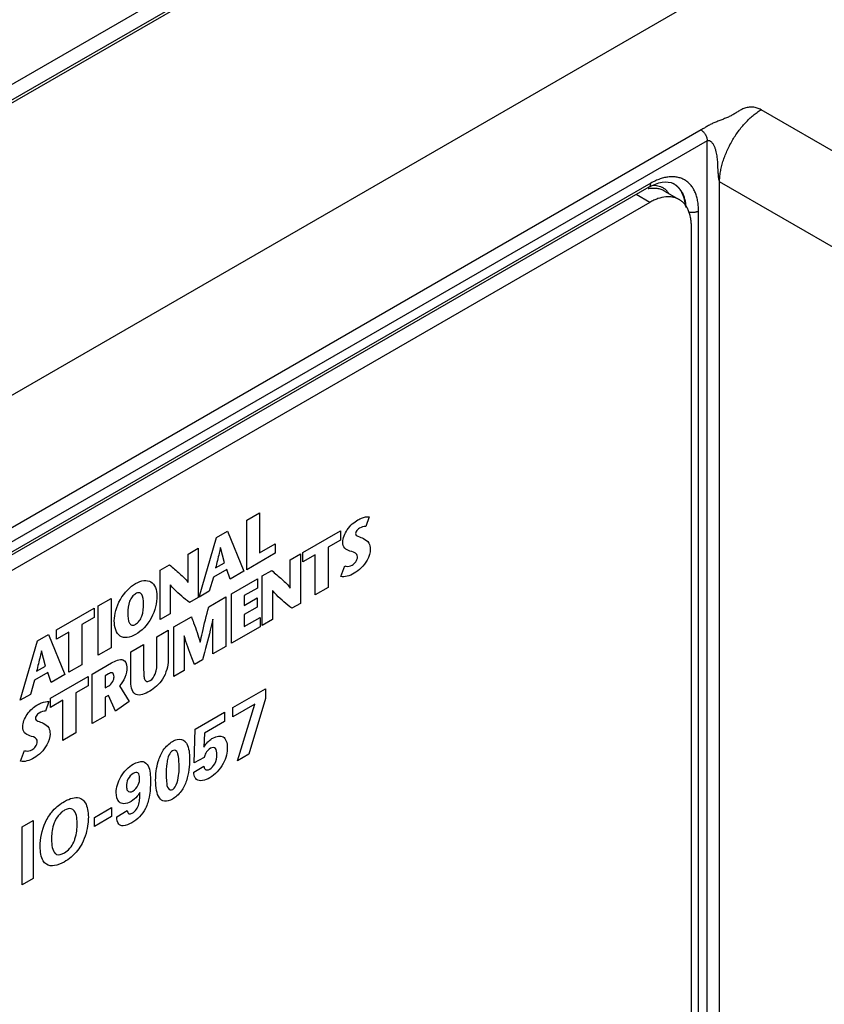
# Model space of a CAD drawing. Header units: inches. Extents: x 0 to 34, y 0 to 22.
# Tile 21 of 128: x 2.8 to 3.9, y 16.3 to 17.6. Entities that reach past the tile are written whole.
import ezdxf

# ---------------------------------------------------------------- set-up
doc = ezdxf.new("R2010")
doc.units = ezdxf.units.IN
doc.header["$LTSCALE"] = 1.87
doc.header["$MEASUREMENT"] = 0
doc.layers.get('0').update_dxf_attribs({"linetype": 'CONTINUOUS'})
doc.layers.add('02___PRT_ALL_AXES', color=7, linetype='CONTINUOUS')

msp = doc.modelspace()

# ---------------------------------------------------------------- linework, layer by layer
at = {"color": 7, "linetype": 'CONTINUOUS'}
for p, q in [((7.8976, 20.3977), (1.1533, 16.5035)), ((1.1681, 16.4923), (7.9125, 20.3864)), ((1.1736, 16.4918), (7.9179, 20.3859)), ((2.062, 16.6321), (8.2522, 20.2062)), ((4.5258, 17.0114), (3.7847, 17.4393)), ((3.7081, 17.4134), (2.2149, 16.5512)), ((3.7159, 17.3997), (2.2227, 16.5375)), ((3.7159, 15.2635), (3.7159, 17.3997)), ((3.644, 17.3454), (2.2496, 16.5403)), ((3.6698, 17.3462), (3.6726, 17.3451)), ((3.6726, 17.3451), (3.6726, 17.3451)), ((3.7317, 15.316), (3.7317, 17.3474)), ((4.4728, 16.9196), (3.7317, 17.3474)), ((3.6416, 17.3403), (2.2472, 16.5352)), ((3.6675, 17.3321), (3.6655, 17.3347)), ((3.7049, 15.3403), (3.7049, 17.3103))]:
    msp.add_line(p, q, dxfattribs=at)
at = {"color": 40, "linetype": 'CONTINUOUS'}
for p, q in [((3.129, 16.9157), (3.1454, 16.9252)), ((3.129, 16.8526), (3.129, 16.9157)), ((3.1454, 16.9252), (3.1454, 16.8739)), ((3.2849, 16.92), (3.2807, 16.9077)), ((3.0685, 16.8177), (3.0907, 16.8936)), ((3.0907, 16.8936), (3.1046, 16.9016)), ((3.1046, 16.9016), (3.1253, 16.8505)), ((3.2005, 16.8744), (3.2485, 16.9021)), ((3.2485, 16.9021), (3.2485, 16.8903)), ((3.0543, 16.8725), (3.0672, 16.88)), ((3.0672, 16.88), (3.0672, 16.817)), ((3.1009, 16.8615), (3.0956, 16.8809)), ((3.1454, 16.8739), (3.1654, 16.8855)), ((3.1654, 16.8855), (3.1654, 16.8737)), ((3.2485, 16.8903), (3.2327, 16.8812)), ((3.2327, 16.8812), (3.2327, 16.83)), ((3.0543, 16.8364), (3.0543, 16.8725)), ((3.1654, 16.8737), (3.129, 16.8526)), ((3.1846, 16.8652), (3.1975, 16.8727)), ((3.1975, 16.8727), (3.1975, 16.8096)), ((3.2005, 16.8626), (3.2005, 16.8744)), ((3.2162, 16.8717), (3.2005, 16.8626)), ((3.2162, 16.8205), (3.2162, 16.8717)), ((3.0186, 16.852), (3.0305, 16.8588)), ((3.1035, 16.853), (3.0866, 16.8432)), ((3.0894, 16.8548), (3.1009, 16.8615)), ((3.1078, 16.8404), (3.1035, 16.853)), ((3.1846, 16.8291), (3.1846, 16.8652)), ((3.2489, 16.844), (3.2539, 16.8573)), ((3.0186, 16.7889), (3.0186, 16.852)), ((3.0866, 16.8432), (3.0814, 16.8252)), ((3.1253, 16.8505), (3.1078, 16.8404)), ((3.1095, 16.8219), (3.1426, 16.841)), ((3.1426, 16.841), (3.1426, 16.8292)), ((3.1489, 16.8447), (3.1609, 16.8515)), ((3.1489, 16.7816), (3.1489, 16.8447)), ((3.0315, 16.8333), (3.0315, 16.7964)), ((3.1426, 16.8292), (3.1259, 16.8196)), ((3.2327, 16.83), (3.2162, 16.8205)), ((2.9399, 16.8065), (2.9564, 16.816)), ((2.9564, 16.816), (2.9564, 16.753)), ((3.0672, 16.817), (3.0562, 16.8106)), ((3.0814, 16.8252), (3.0685, 16.8177)), ((3.0806, 16.8052), (3.1025, 16.8178)), ((3.1025, 16.8178), (3.1025, 16.7548)), ((3.1095, 16.7588), (3.1095, 16.8219)), ((3.1259, 16.8196), (3.1259, 16.8071)), ((3.1259, 16.8071), (3.1422, 16.8165)), ((3.1422, 16.8165), (3.1422, 16.8047)), ((3.1619, 16.826), (3.1619, 16.7891)), ((2.8866, 16.7758), (2.9346, 16.8034)), ((2.9346, 16.8034), (2.9346, 16.7917)), ((2.9399, 16.7435), (2.9399, 16.8065)), ((3.1422, 16.8047), (3.1259, 16.7953)), ((3.1975, 16.8096), (3.1865, 16.8033)), ((2.9346, 16.7917), (2.9189, 16.7826)), ((3.0315, 16.7964), (3.0186, 16.7889)), ((3.0362, 16.7796), (3.0585, 16.7925)), ((3.1259, 16.7953), (3.1259, 16.7801)), ((3.1259, 16.7801), (3.146, 16.7917)), ((3.146, 16.7917), (3.146, 16.7799)), ((2.9189, 16.7826), (2.9189, 16.7313)), ((3.0362, 16.7165), (3.0362, 16.7796)), ((3.086, 16.7452), (3.086, 16.7894)), ((3.146, 16.7799), (3.1095, 16.7588)), ((3.1619, 16.7891), (3.1489, 16.7816)), ((2.8626, 16.7619), (2.8764, 16.7699)), ((2.8764, 16.7699), (2.8972, 16.7188)), ((2.8866, 16.764), (2.8866, 16.7758)), ((2.9024, 16.7731), (2.8866, 16.764)), ((2.9024, 16.7218), (2.9024, 16.7731)), ((3.0147, 16.7671), (3.0289, 16.7753)), ((3.0147, 16.7345), (3.0147, 16.7671)), ((3.0289, 16.7753), (3.0289, 16.7372)), ((3.0492, 16.7681), (3.0492, 16.724)), ((2.8404, 16.686), (2.8626, 16.7619)), ((2.9564, 16.753), (2.9399, 16.7435)), ((2.9813, 16.7478), (2.9977, 16.7573)), ((2.9977, 16.7573), (2.9977, 16.7244)), ((3.1025, 16.7548), (3.086, 16.7452)), ((2.8728, 16.7297), (2.8675, 16.7492)), ((2.9813, 16.7093), (2.9813, 16.7478)), ((2.8613, 16.7231), (2.8728, 16.7297)), ((2.9189, 16.7313), (2.9024, 16.7218)), ((2.9322, 16.7195), (2.9565, 16.7336)), ((3.0729, 16.7377), (3.0625, 16.7317)), ((2.8754, 16.7213), (2.8585, 16.7115)), ((2.8797, 16.7087), (2.8754, 16.7213)), ((2.8789, 16.6887), (2.9269, 16.7164)), ((2.8972, 16.7188), (2.8797, 16.7087)), ((2.9269, 16.7164), (2.9269, 16.7046)), ((2.9322, 16.6564), (2.9322, 16.7195)), ((2.953, 16.7197), (2.9487, 16.7172)), ((2.9487, 16.7172), (2.9487, 16.7017)), ((3.0492, 16.724), (3.0362, 16.7165)), ((2.8585, 16.7115), (2.8533, 16.6934)), ((2.9269, 16.7046), (2.9111, 16.6955)), ((2.9487, 16.7017), (2.9533, 16.7044)), ((2.9671, 16.7046), (2.9792, 16.6846)), ((2.8533, 16.6934), (2.8404, 16.686)), ((2.9111, 16.6955), (2.9111, 16.6443)), ((2.9529, 16.6923), (2.9487, 16.6898)), ((2.9487, 16.6898), (2.9487, 16.6659)), ((2.9616, 16.6723), (2.9529, 16.6923)), ((3.1112, 16.6767), (3.1531, 16.7008)), ((3.1531, 16.7008), (3.1531, 16.6882)), ((2.8769, 16.6844), (2.8727, 16.6721)), ((2.8789, 16.6769), (2.8789, 16.6887)), ((2.8947, 16.686), (2.8789, 16.6769)), ((2.8947, 16.6348), (2.8947, 16.686)), ((2.9792, 16.6846), (2.9616, 16.6723)), ((3.1396, 16.6812), (3.1112, 16.6648)), ((3.1171, 16.6089), (3.1396, 16.6812)), ((3.1531, 16.6882), (3.1318, 16.6175)), ((2.9487, 16.6659), (2.9322, 16.6564)), ((3.0635, 16.6491), (3.1009, 16.6707)), ((3.1009, 16.6707), (3.1009, 16.6591)), ((3.1112, 16.6648), (3.1112, 16.6767)), ((3.1009, 16.6591), (3.0752, 16.6442)), ((2.9111, 16.6443), (2.8947, 16.6348)), ((3.0621, 16.6061), (3.0635, 16.6491)), ((3.0752, 16.6442), (3.0744, 16.6261)), ((2.8409, 16.6084), (2.8459, 16.6218)), ((3.1318, 16.6175), (3.1171, 16.6089)), ((3.0615, 16.5944), (3.0746, 16.602)), ((3.0749, 16.6131), (3.0621, 16.6061)), ((2.9349, 16.5365), (2.9569, 16.5492)), ((2.9569, 16.5492), (2.9569, 16.5377)), ((2.9634, 16.5375), (2.9767, 16.5453)), ((2.843, 16.5246), (2.8567, 16.5325)), ((2.8567, 16.5325), (2.8567, 16.4586)), ((2.9569, 16.5377), (2.9349, 16.525)), ((2.9349, 16.525), (2.9349, 16.5365)), ((2.843, 16.4507), (2.843, 16.5246)), ((2.8567, 16.4586), (2.843, 16.4507))]:
    msp.add_line(p, q, dxfattribs=at)
at = {"color": 7, "linetype": 'CONTINUOUS'}
msp.add_lwpolyline([(3.6416, 17.3403), (3.6456, 17.3424), (3.6501, 17.3444), (3.6544, 17.3458), (3.6586, 17.3467), (3.6626, 17.3471), (3.6663, 17.3469), (3.6698, 17.3462)], dxfattribs=at)
msp.add_arc((3.6606, 17.3231), 0.025, 59.8774, 61.9314, dxfattribs=at)
for points, knots in [([(3.7847, 17.4393), (3.7832, 17.4402), (3.7806, 17.4413), (3.777, 17.4421), (3.7741, 17.4425), (3.7711, 17.4426), (3.7681, 17.4423), (3.7653, 17.4416), (3.7627, 17.4408), (3.7603, 17.4397), (3.7573, 17.4382), (3.7545, 17.4364), (3.7518, 17.4347), (3.7497, 17.4334), (3.7475, 17.4322), (3.7445, 17.4306), (3.7406, 17.4288), (3.7365, 17.4272), (3.7331, 17.4259), (3.7307, 17.425), (3.7282, 17.424), (3.7257, 17.4229), (3.7233, 17.4219), (3.721, 17.4208), (3.7187, 17.4196), (3.7165, 17.4184), (3.7144, 17.4172), (3.7123, 17.4159), (3.7102, 17.4147), (3.7088, 17.4138), (3.7081, 17.4134)], [0, 0, 0, 0, 0.06347, 0.097846, 0.133383, 0.169336, 0.204832, 0.239151, 0.271945, 0.303255, 0.333366, 0.391513, 0.420295, 0.4493, 0.478766, 0.508816, 0.570687, 0.634167, 0.666135, 0.69806, 0.729829, 0.76134, 0.792507, 0.823258, 0.853536, 0.883358, 0.912778, 0.94186, 0.970831, 1, 1, 1, 1]), ([(3.7317, 17.3474), (3.7317, 17.3495), (3.732, 17.3536), (3.7328, 17.36), (3.7342, 17.3665), (3.736, 17.3731), (3.7383, 17.3798), (3.7419, 17.3887), (3.7474, 17.3996), (3.7541, 17.4098), (3.76, 17.4174), (3.7646, 17.4227), (3.7695, 17.4276), (3.7744, 17.432), (3.7795, 17.4359), (3.783, 17.4382), (3.7847, 17.4393)], [0, 0, 0, 0, 0.055568, 0.113749, 0.174286, 0.236869, 0.301141, 0.366709, 0.499994, 0.63328, 0.698849, 0.763122, 0.825707, 0.886246, 0.944429, 1, 1, 1, 1]), ([(3.7081, 17.4134), (3.7087, 17.4131), (3.7097, 17.4123), (3.7112, 17.4109), (3.7125, 17.4093), (3.7137, 17.4075), (3.7147, 17.4056), (3.7154, 17.4036), (3.7158, 17.4016), (3.7159, 17.4003), (3.7159, 17.3997)], [0, 0, 0, 0, 0.114831, 0.238392, 0.368165, 0.501088, 0.633861, 0.763192, 0.886057, 1, 1, 1, 1]), ([(3.7159, 17.3997), (3.7162, 17.3999), (3.7167, 17.4001), (3.7176, 17.4001), (3.7184, 17.4), (3.7192, 17.3997), (3.7199, 17.3992), (3.7208, 17.3985), (3.7219, 17.3975), (3.723, 17.396), (3.7239, 17.3945), (3.7247, 17.3928), (3.7255, 17.3911), (3.7261, 17.3893), (3.7268, 17.3869), (3.7275, 17.3839), (3.7282, 17.3803), (3.7286, 17.3766), (3.7289, 17.373), (3.7291, 17.3694), (3.7292, 17.3664), (3.7293, 17.364), (3.7294, 17.3622), (3.7295, 17.3604), (3.7296, 17.3586), (3.7298, 17.3567), (3.7299, 17.3552), (3.73, 17.354), (3.7301, 17.3531), (3.7303, 17.3521), (3.7304, 17.3512), (3.7306, 17.3504), (3.7307, 17.3498), (3.7308, 17.3493), (3.731, 17.3488), (3.7311, 17.3483), (3.7313, 17.3479), (3.7315, 17.3476), (3.7316, 17.3475), (3.7317, 17.3474)], [0, 0, 0, 0, 0.014625, 0.028685, 0.042687, 0.056892, 0.07138, 0.086151, 0.116384, 0.147335, 0.178753, 0.21046, 0.242329, 0.274265, 0.306201, 0.369856, 0.433034, 0.495643, 0.557745, 0.619494, 0.681087, 0.711887, 0.742727, 0.773636, 0.804651, 0.835819, 0.867206, 0.883013, 0.898921, 0.914957, 0.931163, 0.947608, 0.955957, 0.96442, 0.973037, 0.981869, 0.99099, 0.995623, 1, 1, 1, 1]), ([(3.6416, 17.3403), (3.6418, 17.3404), (3.6422, 17.3407), (3.6427, 17.3411), (3.6431, 17.3417), (3.6435, 17.3425), (3.6439, 17.3438), (3.644, 17.3449), (3.644, 17.3454)], [0, 0, 0, 0, 0.108096, 0.21823, 0.332256, 0.451711, 0.710591, 1, 1, 1, 1]), ([(3.7049, 17.3103), (3.7049, 17.3125), (3.7047, 17.3169), (3.7039, 17.3232), (3.7027, 17.3282), (3.7014, 17.3319), (3.7, 17.3353), (3.6979, 17.3393), (3.6948, 17.3435), (3.6912, 17.347), (3.6871, 17.3498), (3.6827, 17.3519), (3.6778, 17.3533), (3.6726, 17.3539), (3.6682, 17.3537), (3.6645, 17.3532), (3.6606, 17.3525), (3.6557, 17.351), (3.6498, 17.3486), (3.6459, 17.3466), (3.644, 17.3454)], [0, 0, 0, 0, 0.074295, 0.144737, 0.211345, 0.243276, 0.274333, 0.334008, 0.390971, 0.445989, 0.499988, 0.553987, 0.609006, 0.665972, 0.72565, 0.756708, 0.78864, 0.855253, 0.9257, 1, 1, 1, 1]), ([(3.6892, 17.3147), (3.689, 17.3165), (3.6887, 17.3199), (3.6876, 17.3249), (3.6864, 17.3287), (3.6852, 17.3316), (3.6839, 17.3342), (3.6819, 17.3372), (3.6792, 17.3404), (3.6761, 17.3431), (3.6738, 17.3445), (3.6726, 17.3451)], [0, 0, 0, 0, 0.146584, 0.28566, 0.417492, 0.480886, 0.542713, 0.662118, 0.777039, 0.889062, 1, 1, 1, 1]), ([(3.6885, 17.3158), (3.6883, 17.3175), (3.6879, 17.3207), (3.6869, 17.3253), (3.6855, 17.3296), (3.6837, 17.3335), (3.6816, 17.337), (3.6791, 17.3401), (3.6763, 17.3427), (3.6742, 17.3441), (3.6731, 17.3447)], [0, 0, 0, 0, 0.1456, 0.284235, 0.416121, 0.541714, 0.661751, 0.77725, 0.889499, 1, 1, 1, 1]), ([(3.6599, 17.3394), (3.6589, 17.34), (3.6567, 17.341), (3.6531, 17.342), (3.6492, 17.3425), (3.6466, 17.3424), (3.6453, 17.3422)], [0, 0, 0, 0, 0.239275, 0.483055, 0.735488, 1, 1, 1, 1]), ([(3.6655, 17.3347), (3.6647, 17.3357), (3.663, 17.3374), (3.661, 17.3388), (3.6599, 17.3394)], [0, 0, 0, 0, 0.504706, 1, 1, 1, 1]), ([(3.6926, 17.3089), (3.6936, 17.3086), (3.6958, 17.3083), (3.6986, 17.3084), (3.7007, 17.3087), (3.7022, 17.3091), (3.7036, 17.3096), (3.7045, 17.31), (3.7049, 17.3103)], [0, 0, 0, 0, 0.25644, 0.518264, 0.646561, 0.770612, 0.888859, 1, 1, 1, 1])]:
    msp.add_open_spline(points, degree=3, knots=knots, dxfattribs=at)
at = {"color": 40, "linetype": 'CONTINUOUS'}
for points, knots in [([(3.2515, 16.888), (3.2515, 16.8926), (3.2568, 16.9057), (3.266, 16.9133), (3.2706, 16.916)], [0, 0, 0, 0, 0.462283, 1, 1, 1, 1]), ([(3.2706, 16.916), (3.2723, 16.9169), (3.2772, 16.9193), (3.2821, 16.9204), (3.2849, 16.92)], [0, 0, 0, 0, 0.330601, 1, 1, 1, 1]), ([(3.2726, 16.9054), (3.2719, 16.905), (3.2699, 16.9037), (3.2678, 16.9003), (3.2678, 16.8987)], [0, 0, 0, 0, 0.3402, 1, 1, 1, 1]), ([(3.2678, 16.8987), (3.2678, 16.8966), (3.2719, 16.8945), (3.2755, 16.8934), (3.2777, 16.8923)], [0, 0, 0, 0, 0.372058, 1, 1, 1, 1]), ([(3.2777, 16.8923), (3.2804, 16.891), (3.2851, 16.8883), (3.2865, 16.8816), (3.2865, 16.8785)], [0, 0, 0, 0, 0.577916, 1, 1, 1, 1]), ([(3.0954, 16.8808), (3.0949, 16.8784), (3.0931, 16.8698), (3.0909, 16.8611), (3.0894, 16.8548)], [0, 0, 0, 0, 0.276475, 1, 1, 1, 1]), ([(3.2606, 16.8764), (3.2582, 16.8774), (3.2534, 16.8789), (3.2515, 16.8848), (3.2515, 16.888)], [0, 0, 0, 0, 0.531988, 1, 1, 1, 1]), ([(3.2865, 16.8785), (3.2865, 16.8744), (3.2823, 16.8609), (3.2719, 16.8515), (3.2661, 16.8481)], [0, 0, 0, 0, 0.378637, 1, 1, 1, 1]), ([(3.2702, 16.8689), (3.2702, 16.8701), (3.2683, 16.8749), (3.2636, 16.8751), (3.2606, 16.8764)], [0, 0, 0, 0, 0.211512, 1, 1, 1, 1]), ([(3.2633, 16.8583), (3.2649, 16.8593), (3.2684, 16.862), (3.2702, 16.867), (3.2702, 16.8689)], [0, 0, 0, 0, 0.49783, 1, 1, 1, 1]), ([(3.0305, 16.8588), (3.035, 16.8551), (3.0432, 16.8481), (3.0513, 16.8408), (3.0541, 16.8363)], [0, 0, 0, 0, 0.540108, 1, 1, 1, 1]), ([(3.2539, 16.8573), (3.2545, 16.8572), (3.2573, 16.8564), (3.2607, 16.8568), (3.2633, 16.8583)], [0, 0, 0, 0, 0.228951, 1, 1, 1, 1]), ([(3.1609, 16.8515), (3.1653, 16.8478), (3.1735, 16.8408), (3.1816, 16.8335), (3.1844, 16.829)], [0, 0, 0, 0, 0.539982, 1, 1, 1, 1]), ([(2.9603, 16.7875), (2.9603, 16.7956), (2.9657, 16.8158), (2.9805, 16.831), (2.9875, 16.8351)], [0, 0, 0, 0, 0.49913, 1, 1, 1, 1]), ([(2.9875, 16.8351), (2.9945, 16.8391), (3.0093, 16.8409), (3.0146, 16.8269), (3.0146, 16.8189)], [0, 0, 0, 0, 0.500663, 1, 1, 1, 1]), ([(3.0562, 16.8106), (3.0495, 16.8161), (3.0408, 16.8228), (3.0332, 16.8313), (3.0317, 16.8334)], [0, 0, 0, 0, 0.77949, 1, 1, 1, 1]), ([(2.9875, 16.8219), (2.9859, 16.821), (2.9827, 16.8183), (2.9779, 16.8091), (2.9775, 16.802), (2.9775, 16.7974)], [0, 0, 0, 0, 0.220781, 0.43496, 1, 1, 1, 1]), ([(2.9975, 16.809), (2.9975, 16.8136), (2.9971, 16.8201), (2.9923, 16.8238), (2.9891, 16.8228), (2.9875, 16.8219)], [0, 0, 0, 0, 0.56521, 0.779457, 1, 1, 1, 1]), ([(3.0146, 16.8189), (3.0146, 16.8105), (3.0102, 16.7899), (2.9947, 16.774), (2.9875, 16.7699)], [0, 0, 0, 0, 0.503238, 1, 1, 1, 1]), ([(3.1865, 16.8033), (3.1799, 16.8088), (3.1711, 16.8155), (3.1635, 16.824), (3.1621, 16.8261)], [0, 0, 0, 0, 0.779646, 1, 1, 1, 1]), ([(2.9875, 16.783), (2.9891, 16.7839), (2.9925, 16.7868), (2.9972, 16.7967), (2.9975, 16.804), (2.9975, 16.809)], [0, 0, 0, 0, 0.21567, 0.427594, 1, 1, 1, 1]), ([(3.0699, 16.7601), (3.0707, 16.7642), (3.074, 16.7791), (3.0778, 16.7942), (3.0806, 16.8052)], [0, 0, 0, 0, 0.270816, 1, 1, 1, 1]), ([(2.9775, 16.7974), (2.9775, 16.7925), (2.9778, 16.7855), (2.9825, 16.7811), (2.9859, 16.7821), (2.9875, 16.783)], [0, 0, 0, 0, 0.572102, 0.783904, 1, 1, 1, 1]), ([(3.0585, 16.7925), (3.0595, 16.79), (3.0635, 16.7794), (3.0672, 16.7686), (3.0697, 16.7601)], [0, 0, 0, 0, 0.235523, 1, 1, 1, 1]), ([(2.9875, 16.7699), (2.9803, 16.7657), (2.9648, 16.7636), (2.9603, 16.7791), (2.9603, 16.7875)], [0, 0, 0, 0, 0.497043, 1, 1, 1, 1]), ([(3.0858, 16.7893), (3.0848, 16.7847), (3.0809, 16.7676), (3.0763, 16.7503), (3.0729, 16.7377)], [0, 0, 0, 0, 0.267636, 1, 1, 1, 1]), ([(3.0625, 16.7317), (3.0614, 16.7345), (3.0567, 16.7464), (3.0523, 16.7586), (3.0493, 16.7682)], [0, 0, 0, 0, 0.23723, 1, 1, 1, 1]), ([(2.8673, 16.7491), (2.8668, 16.7467), (2.8649, 16.7381), (2.8628, 16.7294), (2.8613, 16.7231)], [0, 0, 0, 0, 0.276505, 1, 1, 1, 1]), ([(2.9565, 16.7336), (2.9616, 16.7365), (2.9717, 16.741), (2.9763, 16.7327), (2.9763, 16.7281)], [0, 0, 0, 0, 0.563357, 1, 1, 1, 1]), ([(2.9763, 16.7281), (2.9763, 16.7241), (2.9749, 16.7156), (2.9697, 16.7076), (2.9671, 16.7046)], [0, 0, 0, 0, 0.547072, 1, 1, 1, 1]), ([(3.0289, 16.7372), (3.0289, 16.73), (3.0244, 16.7119), (3.0111, 16.7009), (3.0054, 16.6976)], [0, 0, 0, 0, 0.521289, 1, 1, 1, 1]), ([(3.0061, 16.7112), (3.0086, 16.7127), (3.0148, 16.7218), (3.0147, 16.7298), (3.0147, 16.7345)], [0, 0, 0, 0, 0.384178, 1, 1, 1, 1]), ([(2.9599, 16.716), (2.9599, 16.7182), (2.9587, 16.7223), (2.9546, 16.7207), (2.953, 16.7197)], [0, 0, 0, 0, 0.537572, 1, 1, 1, 1]), ([(2.9533, 16.7044), (2.9551, 16.7055), (2.9587, 16.7094), (2.9599, 16.7141), (2.9599, 16.716)], [0, 0, 0, 0, 0.531683, 1, 1, 1, 1]), ([(2.9977, 16.7244), (2.9977, 16.7218), (2.9978, 16.7174), (2.9988, 16.712), (3.0017, 16.7093), (3.0047, 16.7104), (3.0061, 16.7112)], [0, 0, 0, 0, 0.329221, 0.58192, 0.781307, 1, 1, 1, 1]), ([(3.0054, 16.6976), (2.9994, 16.6941), (2.9856, 16.6887), (2.9813, 16.7022), (2.9813, 16.7093)], [0, 0, 0, 0, 0.493006, 1, 1, 1, 1]), ([(2.8435, 16.6524), (2.8435, 16.6571), (2.8487, 16.6701), (2.8579, 16.6777), (2.8626, 16.6804)], [0, 0, 0, 0, 0.462492, 1, 1, 1, 1]), ([(2.8626, 16.6804), (2.8642, 16.6813), (2.8692, 16.6837), (2.8741, 16.6848), (2.8769, 16.6844)], [0, 0, 0, 0, 0.331264, 1, 1, 1, 1]), ([(2.8647, 16.6698), (2.8639, 16.6694), (2.8619, 16.6681), (2.8598, 16.6647), (2.8598, 16.6631)], [0, 0, 0, 0, 0.34046, 1, 1, 1, 1]), ([(2.8526, 16.6408), (2.8502, 16.6419), (2.8454, 16.6433), (2.8435, 16.6492), (2.8435, 16.6524)], [0, 0, 0, 0, 0.532132, 1, 1, 1, 1]), ([(2.8598, 16.6631), (2.8598, 16.661), (2.8639, 16.6589), (2.8675, 16.6579), (2.8697, 16.6568)], [0, 0, 0, 0, 0.372118, 1, 1, 1, 1]), ([(2.8697, 16.6568), (2.8724, 16.6554), (2.8771, 16.6527), (2.8784, 16.646), (2.8784, 16.6429)], [0, 0, 0, 0, 0.577808, 1, 1, 1, 1]), ([(2.8621, 16.6333), (2.8621, 16.6345), (2.8603, 16.6393), (2.8556, 16.6395), (2.8526, 16.6408)], [0, 0, 0, 0, 0.211512, 1, 1, 1, 1]), ([(2.8784, 16.6429), (2.8784, 16.6388), (2.8743, 16.6253), (2.8639, 16.6159), (2.8581, 16.6126)], [0, 0, 0, 0, 0.378704, 1, 1, 1, 1]), ([(3.086, 16.6379), (3.0906, 16.6406), (3.101, 16.6421), (3.1043, 16.6318), (3.1043, 16.6258)], [0, 0, 0, 0, 0.472768, 1, 1, 1, 1]), ([(2.8553, 16.6228), (2.8569, 16.6237), (2.8604, 16.6264), (2.8621, 16.6314), (2.8621, 16.6333)], [0, 0, 0, 0, 0.498045, 1, 1, 1, 1]), ([(3.013, 16.5842), (3.013, 16.5917), (3.0142, 16.6043), (3.0221, 16.6235), (3.0304, 16.6311), (3.0345, 16.6335)], [0, 0, 0, 0, 0.451799, 0.711668, 1, 1, 1, 1]), ([(3.0345, 16.6335), (3.0364, 16.6346), (3.0426, 16.6373), (3.0482, 16.6361), (3.0506, 16.6334)], [0, 0, 0, 0, 0.31888, 1, 1, 1, 1]), ([(3.0506, 16.6334), (3.0514, 16.6325), (3.0553, 16.627), (3.0562, 16.6181), (3.0562, 16.6109)], [0, 0, 0, 0, 0.190923, 1, 1, 1, 1]), ([(3.0744, 16.6261), (3.0749, 16.627), (3.0781, 16.632), (3.0826, 16.6359), (3.086, 16.6379)], [0, 0, 0, 0, 0.17343, 1, 1, 1, 1]), ([(2.8459, 16.6218), (2.8465, 16.6216), (2.8493, 16.6209), (2.8527, 16.6213), (2.8553, 16.6228)], [0, 0, 0, 0, 0.229646, 1, 1, 1, 1]), ([(3.0346, 16.6217), (3.0337, 16.6212), (3.0308, 16.6188), (3.0291, 16.6146), (3.0285, 16.612)], [0, 0, 0, 0, 0.298269, 1, 1, 1, 1]), ([(3.0413, 16.6173), (3.0412, 16.6179), (3.0404, 16.6212), (3.0373, 16.6233), (3.0346, 16.6217)], [0, 0, 0, 0, 0.188346, 1, 1, 1, 1]), ([(3.0429, 16.6007), (3.0429, 16.602), (3.0427, 16.6078), (3.0424, 16.6135), (3.0413, 16.6173)], [0, 0, 0, 0, 0.225145, 1, 1, 1, 1]), ([(3.0828, 16.6248), (3.0806, 16.6236), (3.0767, 16.6196), (3.0753, 16.6149), (3.0749, 16.6131)], [0, 0, 0, 0, 0.614793, 1, 1, 1, 1]), ([(3.0819, 16.5982), (3.0842, 16.5995), (3.0899, 16.6056), (3.091, 16.6133), (3.091, 16.6168)], [0, 0, 0, 0, 0.427517, 1, 1, 1, 1]), ([(3.1043, 16.6258), (3.1043, 16.6197), (3.1009, 16.6035), (3.0884, 16.5908), (3.0822, 16.5873)], [0, 0, 0, 0, 0.463894, 1, 1, 1, 1]), ([(3.091, 16.6168), (3.091, 16.6199), (3.0905, 16.626), (3.0851, 16.6262), (3.0828, 16.6248)], [0, 0, 0, 0, 0.527167, 1, 1, 1, 1]), ([(2.9627, 16.5685), (2.9627, 16.5744), (2.967, 16.5904), (2.9788, 16.6011), (2.9845, 16.6044)], [0, 0, 0, 0, 0.476953, 1, 1, 1, 1]), ([(2.9845, 16.6044), (2.9888, 16.6069), (2.997, 16.6098), (3.0059, 16.6012), (3.0063, 16.5896), (3.0063, 16.5823)], [0, 0, 0, 0, 0.304162, 0.549195, 1, 1, 1, 1]), ([(3.0285, 16.612), (3.0279, 16.6098), (3.0267, 16.6025), (3.0264, 16.5957), (3.0264, 16.591)], [0, 0, 0, 0, 0.302488, 1, 1, 1, 1]), ([(3.0562, 16.6109), (3.0562, 16.6066), (3.0557, 16.5977), (3.053, 16.5837), (3.046, 16.5689), (3.0382, 16.5623), (3.0343, 16.56)], [0, 0, 0, 0, 0.252513, 0.503451, 0.737538, 1, 1, 1, 1]), ([(3.0746, 16.602), (3.0745, 16.6003), (3.0758, 16.5967), (3.0797, 16.5969), (3.0819, 16.5982)], [0, 0, 0, 0, 0.385345, 1, 1, 1, 1]), ([(2.9844, 16.5928), (2.9819, 16.5914), (2.9768, 16.5858), (2.9758, 16.5793), (2.9758, 16.5766)], [0, 0, 0, 0, 0.515577, 1, 1, 1, 1]), ([(2.9926, 16.5867), (2.9926, 16.5894), (2.9915, 16.5947), (2.9866, 16.5941), (2.9844, 16.5928)], [0, 0, 0, 0, 0.512178, 1, 1, 1, 1]), ([(3.0264, 16.591), (3.0264, 16.5881), (3.0268, 16.5818), (3.0276, 16.573), (3.0325, 16.571), (3.0347, 16.5723)], [0, 0, 0, 0, 0.322899, 0.719394, 1, 1, 1, 1]), ([(3.0347, 16.5723), (3.0399, 16.5753), (3.0428, 16.5901), (3.0429, 16.5981), (3.0429, 16.6007)], [0, 0, 0, 0, 0.700161, 1, 1, 1, 1]), ([(3.065, 16.5851), (3.0643, 16.5857), (3.0623, 16.5879), (3.0616, 16.5917), (3.0615, 16.5944)], [0, 0, 0, 0, 0.315432, 1, 1, 1, 1]), ([(2.9758, 16.5766), (2.9758, 16.5744), (2.9764, 16.5691), (2.9814, 16.5686), (2.9841, 16.5702)], [0, 0, 0, 0, 0.416142, 1, 1, 1, 1]), ([(3.0063, 16.5823), (3.0063, 16.576), (3.0058, 16.5651), (3.0013, 16.5487), (2.9925, 16.5364), (2.9859, 16.5319), (2.9825, 16.5299)], [0, 0, 0, 0, 0.347089, 0.587613, 0.783975, 1, 1, 1, 1]), ([(2.9841, 16.5702), (2.9866, 16.5717), (2.9917, 16.5776), (2.9926, 16.5841), (2.9926, 16.5867)], [0, 0, 0, 0, 0.521575, 1, 1, 1, 1]), ([(3.0343, 16.56), (3.0309, 16.558), (3.0239, 16.5559), (3.0169, 16.5611), (3.0136, 16.5712), (3.013, 16.5796), (3.013, 16.5842)], [0, 0, 0, 0, 0.242794, 0.468611, 0.720296, 1, 1, 1, 1]), ([(2.9817, 16.5571), (2.9785, 16.5553), (2.9726, 16.553), (2.9646, 16.5562), (2.9627, 16.5634), (2.9627, 16.5685)], [0, 0, 0, 0, 0.316666, 0.569498, 1, 1, 1, 1]), ([(2.9928, 16.5684), (2.9919, 16.5668), (2.9886, 16.5621), (2.9844, 16.5587), (2.9817, 16.5571)], [0, 0, 0, 0, 0.328334, 1, 1, 1, 1]), ([(2.9832, 16.542), (2.9851, 16.5431), (2.989, 16.5464), (2.992, 16.5541), (2.9929, 16.5613), (2.9929, 16.566), (2.9928, 16.5684)], [0, 0, 0, 0, 0.245049, 0.467296, 0.723257, 1, 1, 1, 1]), ([(2.8659, 16.4997), (2.8659, 16.5091), (2.8686, 16.5259), (2.8824, 16.547), (2.8917, 16.5541), (2.8966, 16.5569)], [0, 0, 0, 0, 0.474223, 0.712431, 1, 1, 1, 1]), ([(2.8966, 16.5569), (2.8985, 16.558), (2.9066, 16.5621), (2.9149, 16.5629), (2.9191, 16.5599)], [0, 0, 0, 0, 0.225935, 1, 1, 1, 1]), ([(2.9191, 16.5599), (2.9207, 16.5587), (2.9256, 16.5532), (2.9272, 16.5439), (2.9272, 16.5369)], [0, 0, 0, 0, 0.288219, 1, 1, 1, 1]), ([(2.8967, 16.5457), (2.8955, 16.545), (2.8911, 16.542), (2.8869, 16.5367), (2.885, 16.5327)], [0, 0, 0, 0, 0.277432, 1, 1, 1, 1]), ([(2.9113, 16.541), (2.9102, 16.5442), (2.9066, 16.5492), (2.8998, 16.5474), (2.8967, 16.5457)], [0, 0, 0, 0, 0.531467, 1, 1, 1, 1]), ([(2.9129, 16.5288), (2.9129, 16.5298), (2.9128, 16.5342), (2.9123, 16.5383), (2.9113, 16.541)], [0, 0, 0, 0, 0.220317, 1, 1, 1, 1]), ([(2.9767, 16.5453), (2.9769, 16.5435), (2.9781, 16.5403), (2.9816, 16.5411), (2.9832, 16.542)], [0, 0, 0, 0, 0.502288, 1, 1, 1, 1]), ([(2.885, 16.5327), (2.884, 16.5308), (2.8808, 16.5224), (2.8803, 16.5143), (2.8803, 16.5085)], [0, 0, 0, 0, 0.225685, 1, 1, 1, 1]), ([(2.9086, 16.5052), (2.9092, 16.5065), (2.9123, 16.5147), (2.9129, 16.5227), (2.9129, 16.5288)], [0, 0, 0, 0, 0.168136, 1, 1, 1, 1]), ([(2.9272, 16.5369), (2.9272, 16.5342), (2.9266, 16.5237), (2.9235, 16.5115), (2.9192, 16.5034)], [0, 0, 0, 0, 0.26458, 1, 1, 1, 1]), ([(2.9825, 16.5299), (2.9788, 16.5278), (2.9724, 16.5249), (2.9646, 16.5275), (2.9634, 16.5338), (2.9634, 16.5375)], [0, 0, 0, 0, 0.391135, 0.656963, 1, 1, 1, 1]), ([(2.9192, 16.5034), (2.9175, 16.5002), (2.911, 16.4903), (2.9023, 16.4831), (2.8965, 16.4797)], [0, 0, 0, 0, 0.300406, 1, 1, 1, 1]), ([(2.8966, 16.4915), (2.8991, 16.4929), (2.9039, 16.4964), (2.9074, 16.5024), (2.9086, 16.5052)], [0, 0, 0, 0, 0.524426, 1, 1, 1, 1]), ([(2.8738, 16.4768), (2.8721, 16.4778), (2.8673, 16.4833), (2.8659, 16.4927), (2.8659, 16.4997)], [0, 0, 0, 0, 0.287579, 1, 1, 1, 1]), ([(2.8851, 16.4907), (2.8856, 16.4902), (2.8884, 16.4881), (2.8932, 16.4895), (2.8966, 16.4915)], [0, 0, 0, 0, 0.199939, 1, 1, 1, 1])]:
    msp.add_open_spline(points, degree=3, knots=knots, dxfattribs=at)
for points in [[(3.2807, 16.9077), (3.2783, 16.9079), (3.2754, 16.907), (3.2726, 16.9054)], [(3.2661, 16.8481), (3.2601, 16.8447), (3.2536, 16.8424), (3.2489, 16.844)], [(2.8727, 16.6721), (2.8703, 16.6723), (2.8674, 16.6714), (2.8647, 16.6698)], [(2.8581, 16.6126), (2.8521, 16.6091), (2.8456, 16.6068), (2.8409, 16.6084)], [(3.0822, 16.5873), (3.0761, 16.5837), (3.069, 16.5819), (3.065, 16.5851)], [(2.8803, 16.5085), (2.8803, 16.5014), (2.8813, 16.4942), (2.8851, 16.4907)], [(2.8965, 16.4797), (2.8884, 16.4751), (2.8794, 16.4732), (2.8738, 16.4768)]]:
    msp.add_open_spline(points, degree=3, dxfattribs=at)
at = {"layer": '02___PRT_ALL_AXES', "color": 7, "linetype": 'CONTINUOUS'}
for p, q in [((3.6428, 17.321), (3.6255, 17.331)), ((3.6617, 17.3354), (3.6803, 17.3247)), ((3.6428, 17.321), (2.2533, 16.5187)), ((3.6958, 15.3309), (3.6958, 17.2904))]:
    msp.add_line(p, q, dxfattribs=at)
msp.add_arc((3.6487, 17.2981), 0.0409, 99.9197, 101.4611, dxfattribs=at)
for points, knots in [([(3.6617, 17.3354), (3.6603, 17.3362), (3.6573, 17.3376), (3.6523, 17.3388), (3.6471, 17.3391), (3.6435, 17.3387), (3.6417, 17.3384)], [0, 0, 0, 0, 0.236455, 0.478642, 0.731784, 1, 1, 1, 1]), ([(3.6803, 17.3247), (3.679, 17.3254), (3.6764, 17.3266), (3.6722, 17.3278), (3.6677, 17.3283), (3.6612, 17.3281), (3.6545, 17.3265), (3.6478, 17.3237), (3.6445, 17.322), (3.6428, 17.321)], [0, 0, 0, 0, 0.108064, 0.218133, 0.332088, 0.451494, 0.710628, 0.851668, 1, 1, 1, 1]), ([(3.6958, 17.2904), (3.6958, 17.2923), (3.6956, 17.2961), (3.6947, 17.3033), (3.6927, 17.3099), (3.6897, 17.3156), (3.687, 17.3193), (3.6839, 17.3224), (3.6815, 17.324), (3.6803, 17.3247)], [0, 0, 0, 0, 0.148329, 0.289366, 0.548499, 0.667905, 0.781862, 0.891933, 1, 1, 1, 1])]:
    msp.add_open_spline(points, degree=3, knots=knots, dxfattribs=at)

doc.saveas('drawing.dxf')
